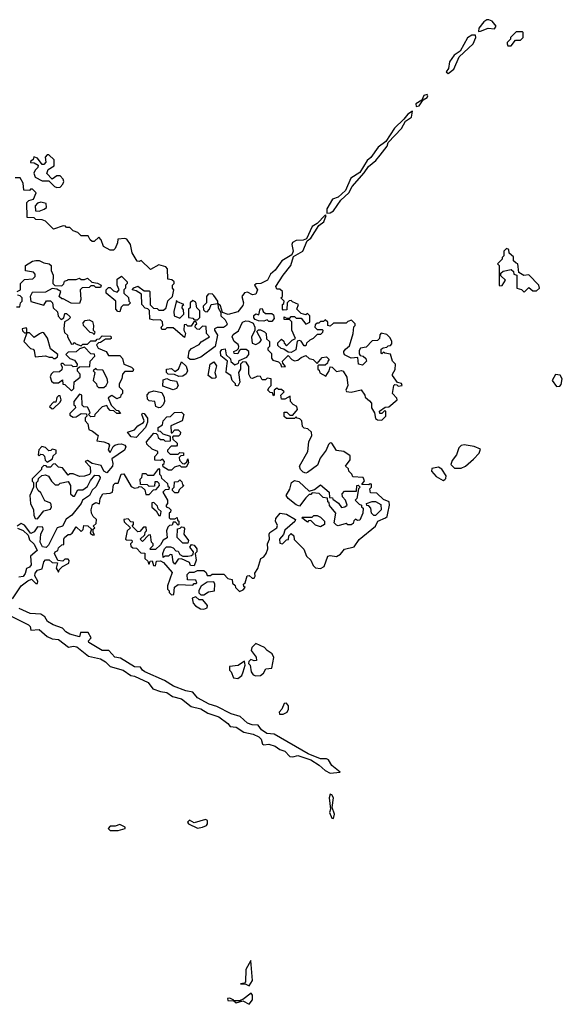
# Model space of a CAD drawing. Extents: x 2737564 to 2859580, y 876530 to 1012372.
# Tile 103 of 110: x 2747255 to 2750611, y 993149 to 999235. Entities that reach past the tile are written whole.
import ezdxf

# ---------------------------------------------------------------- set-up
doc = ezdxf.new("R2010")
doc.units = 0

msp = doc.modelspace()

# ---------------------------------------------------------------- linework, layer by layer
at = {"layer": '0CON05XD'}
for points in [[(2750093, 999163), (2750105, 999163.3), (2750153, 999183), (2750191.7, 999178.3), (2750202.5, 999195), (2750176.7, 999225), (2750157.5, 999235), (2750145, 999234.2), (2750125, 999221.2), (2750095, 999182.5), (2750093, 999163)], [(2749905, 998903.3), (2749940.5, 998929.5), (2749973.8, 999006.2), (2750060, 999085), (2750076, 999125), (2750075, 999140), (2750051.2, 999138.8), (2750025, 999123.8), (2749978.8, 999041.2), (2749943.3, 999015), (2749913.3, 998975), (2749906.7, 998933.3), (2749893, 998913), (2749905, 998903.3)], [(2750295, 999072.5), (2750321.7, 999108.3), (2750351.7, 999108.3), (2750370, 999125), (2750370, 999155), (2750365, 999160), (2750325, 999160), (2750290, 999125), (2750290, 999115), (2750270, 999095), (2750270, 999085), (2750275, 999072.5), (2750295, 999072.5)], [(2749707.5, 998697.5), (2749725, 998703.3), (2749750.7, 998739.3), (2749776.2, 998755), (2749780, 998765), (2749775, 998772.5), (2749754.2, 998765.8), (2749741.7, 998738.3), (2749704.3, 998715.7), (2749707.5, 998697.5)], [(2749155, 998040), (2749175, 998041.2), (2749195.6, 998054.4), (2749240.6, 998119.4), (2749290, 998165), (2749311.2, 998205), (2749385, 998287.5), (2749411.9, 998328.1), (2749458.8, 998365), (2749485, 998396.7), (2749527, 998453), (2749533.3, 998476.7), (2749617.3, 998562.7), (2749641.7, 998608.3), (2749677.9, 998632.1), (2749685, 998670), (2749655, 998651.2), (2749630.7, 998619.3), (2749573.3, 998565), (2749518.8, 998481.2), (2749472.5, 998447.5), (2749427.3, 998382.7), (2749403.8, 998365), (2749359.3, 998290.7), (2749304.1, 998255.9), (2749271.2, 998178.8), (2749225, 998138), (2749190, 998125), (2749154.4, 998065), (2749155, 998040)], [(2747485, 998197.5), (2747505, 998200), (2747521.7, 998218.3), (2747527.5, 998235), (2747525, 998250), (2747505, 998270), (2747485, 998270), (2747455, 998250), (2747422.5, 998285), (2747430.7, 998309.3), (2747468.3, 998331.7), (2747468.3, 998368.3), (2747435, 998400), (2747425, 998400), (2747412.5, 998385), (2747417.5, 998355), (2747405, 998340), (2747395, 998340), (2747365, 998380), (2747341.7, 998388.3), (2747338.3, 998371.7), (2747321.7, 998358.3), (2747321.7, 998351.7), (2747345, 998350), (2747370, 998335), (2747368.3, 998321.7), (2747350, 998305), (2747343, 998287), (2747350.7, 998260.7), (2747395, 998240), (2747435, 998240), (2747470, 998205), (2747485, 998197.5)], [(2748747.5, 997605), (2748716.7, 997603.3), (2748707.5, 997595), (2748725.5, 997565), (2748715, 997538.9), (2748695, 997533.8), (2748665, 997550), (2748645, 997547.5), (2748630, 997525), (2748639.2, 997485), (2748635, 997467.5), (2748605, 997428.8), (2748545, 997412.5), (2748510, 997425), (2748497, 997467), (2748480, 997480), (2748480, 997495), (2748455, 997530), (2748445, 997540), (2748421.7, 997538.3), (2748410, 997525), (2748410, 997485), (2748390, 997465), (2748391.7, 997441.7), (2748401.7, 997431.7), (2748415, 997430), (2748430, 997445), (2748440, 997475), (2748480, 997480), (2748483, 997453), (2748500, 997425), (2748500, 997405), (2748525, 997380), (2748538, 997355), (2748533.8, 997345), (2748515, 997332.9), (2748477, 997333), (2748460, 997325), (2748460, 997315), (2748478.8, 997285), (2748464.2, 997215), (2748375, 997150), (2748335, 997134.5), (2748310, 997135), (2748297.5, 997145), (2748303.6, 997186.4), (2748317, 997203), (2748365, 997227.5), (2748377, 997243), (2748430, 997275), (2748410, 997295), (2748408.3, 997338.3), (2748385, 997340), (2748365, 997320), (2748353, 997323), (2748340, 997335), (2748341.7, 997348.3), (2748350, 997355), (2748345, 997370), (2748331.7, 997368.3), (2748315, 997340), (2748295, 997340), (2748285, 997350), (2748271.7, 997348.3), (2748270, 997315), (2748280, 997295), (2748275, 997270), (2748205, 997330), (2748165, 997330), (2748155, 997320), (2748135, 997320), (2748130, 997335), (2748140, 997345), (2748138.3, 997368.3), (2748125, 997380), (2748085, 997377.5), (2748060, 997385), (2748058.3, 997438.3), (2748048.3, 997448.3), (2748031.7, 997451.7), (2748010, 997475), (2748008.3, 997538.3), (2747975, 997560), (2747950, 997565), (2747961.7, 997578.3), (2747985, 997587.5), (2748025, 997560), (2748055, 997560), (2748060, 997555), (2748061.7, 997481.7), (2748062.5, 997472.5), (2748081.7, 997451.7), (2748105, 997450), (2748115, 997440), (2748145, 997440), (2748160, 997455), (2748171.7, 997498.3), (2748200, 997525), (2748207.5, 997565), (2748200, 997575), (2748200, 997595), (2748210, 997605), (2748210, 997615), (2748197, 997627), (2748171.7, 997631.7), (2748170, 997695), (2748158.3, 997708.3), (2748115, 997720), (2748065, 997690), (2748007, 997747), (2747995, 997740), (2747981.7, 997741.7), (2747950, 997795), (2747940, 997845), (2747918.3, 997878.3), (2747905, 997882.5), (2747861.7, 997878.3), (2747860, 997855), (2747845, 997820), (2747835, 997810), (2747815, 997810), (2747773.6, 997833.6), (2747760, 997875), (2747745, 997890), (2747716.1, 997863.9), (2747703.6, 997863.6), (2747690, 997875), (2747678.3, 997898.3), (2747635, 997900), (2747615, 997920), (2747585, 997930), (2747565, 997950), (2747545, 997950), (2747538.3, 997958.3), (2747525, 997960), (2747465, 997940), (2747415, 997990), (2747395, 997997.5), (2747355, 998000), (2747345, 998010), (2747301.7, 998011.7), (2747300, 998105), (2747311.7, 998118.3), (2747340, 998125), (2747357.5, 998165), (2747335, 998187.5), (2747322.5, 998187.5), (2747315, 998180), (2747281.7, 998181.7), (2747277.5, 998225), (2747257, 998257), (2747227, 998257)], [(2747375, 998052.5), (2747407, 998063), (2747420, 998075), (2747418.3, 998098.3), (2747385, 998107.5), (2747365, 998100), (2747350, 998085), (2747353.3, 998053.3), (2747375, 998052.5)], [(2748445, 995807.5), (2748517, 995807), (2748541.7, 995781.7), (2748570, 995775), (2748571.7, 995751.7), (2748588.3, 995738.3), (2748590, 995725), (2748615, 995700), (2748638.3, 995711.7), (2748650, 995725), (2748641.7, 995731.7), (2748640, 995745), (2748650, 995755), (2748661.7, 995798.3), (2748675, 995800), (2748693, 995783), (2748705.9, 995784.1), (2748712.5, 995795), (2748710, 995815), (2748727.3, 995842.7), (2748746.1, 995903.9), (2748765, 995914.3), (2748780.4, 995935), (2748790.8, 995965), (2748788.8, 995995), (2748800, 996025), (2748797.5, 996055), (2748802.5, 996065), (2748846, 996095), (2748848.8, 996108.8), (2748837.5, 996135), (2748838.3, 996151.7), (2748866.1, 996183.9), (2748905, 996178.9), (2748960, 996145), (2748956.4, 996133.6), (2748895, 996080), (2748887, 996053), (2748861.2, 996025), (2748865, 996000), (2748880, 995995), (2748905, 996020), (2748918.3, 996021.7), (2748920, 996045), (2748935, 996060), (2748950, 996045), (2748951.7, 996021.7), (2749013, 995963), (2749029.3, 995919.3), (2749056.7, 995895), (2749071.2, 995861.2), (2749085, 995847.5), (2749115, 995842.5), (2749137.5, 995855), (2749161.7, 995918.3), (2749175, 995922.5), (2749215, 995917.5), (2749239.3, 995930.7), (2749265, 995962.5), (2749323.6, 995976.4), (2749355, 996022.5), (2749456.7, 996105), (2749470, 996135), (2749517.5, 996155), (2749527.5, 996165), (2749532.5, 996185), (2749542.5, 996235), (2749540, 996255), (2749505, 996270), (2749465, 996307.5), (2749425, 996310), (2749420, 996335), (2749430, 996345), (2749430, 996365), (2749423, 996367), (2749415, 996360), (2749371.7, 996361.7), (2749387.5, 996385), (2749380, 996405), (2749315, 996410), (2749310, 996425), (2749290, 996445), (2749288.3, 996458.3), (2749270, 996475), (2749300, 996515), (2749298.3, 996538.3), (2749260, 996565), (2749215, 996572.5), (2749185, 996617.5), (2749175, 996620), (2749165, 996610), (2749150, 996575), (2749113.8, 996525), (2749098, 996482), (2749035, 996435.7), (2749025, 996432), (2749008.1, 996438.1), (2748991.2, 996455), (2748986.2, 996475), (2749038, 996565), (2749042.5, 996625), (2749062.5, 996665), (2749060, 996685), (2749037, 996707), (2749015, 996710), (2749005, 996720), (2749000, 996755), (2748988.3, 996768.3), (2748971.7, 996771.7), (2748965, 996780), (2748955, 996770), (2748905, 996770), (2748891.7, 996781.7), (2748891.7, 996808.3), (2748908.3, 996808.3), (2748925, 996790), (2748945, 996790), (2748972.5, 996825), (2748970, 996845), (2748947, 996857), (2748930, 996875), (2748928.3, 996908.3), (2748895, 996890), (2748875, 996890), (2748870, 996915), (2748890, 996935), (2748875, 996950), (2748855, 996950), (2748845, 996957.5), (2748830, 996945), (2748830, 996915), (2748825, 996910), (2748818.3, 996928.3), (2748805, 996930), (2748790, 996945), (2748795, 996960), (2748810, 996975), (2748810, 997015), (2748785, 997020), (2748775, 997010), (2748755, 997010), (2748745, 997030), (2748725, 997032.5), (2748695, 997017.5), (2748685, 997020), (2748672.5, 997045), (2748671.7, 997091.7), (2748655, 997117.5), (2748635, 997120), (2748620, 997105), (2748620, 997075), (2748607.5, 997055), (2748617.5, 996995), (2748605, 996970), (2748590, 996975), (2748590, 996985), (2748570, 997005), (2748560, 997035), (2748532.5, 997055), (2748535, 997080), (2748540, 997125), (2748498.3, 997158.3), (2748496.7, 997185), (2748505, 997197.5), (2748525, 997200), (2748533, 997163), (2748558.3, 997138.3), (2748561.7, 997121.7), (2748585, 997102.5), (2748608.3, 997111.7), (2748611.7, 997128.3), (2748660.7, 997149.3), (2748672.5, 997165), (2748672.5, 997185), (2748655, 997197.5), (2748622.5, 997197.5), (2748611.7, 997188.3), (2748605, 997170), (2748581.7, 997171.7), (2748580, 997185), (2748598.3, 997191.7), (2748608.3, 997201.7), (2748610, 997215), (2748606.4, 997226.4), (2748582.5, 997245), (2748568.8, 997275), (2748575, 997288.8), (2748608.3, 997311.7), (2748633.3, 997365), (2748653, 997373), (2748671.7, 997371.7), (2748698.3, 997358.3), (2748710, 997335), (2748710, 997315), (2748688.3, 997271.7), (2748692.5, 997235), (2748715, 997227.5), (2748739.3, 997240.7), (2748750, 997255), (2748721.7, 997308.3), (2748732.5, 997317.5), (2748745, 997317.5), (2748770, 997305), (2748780, 997295), (2748781.7, 997261.7), (2748800, 997245), (2748800, 997215), (2748790, 997205), (2748790, 997195), (2748811.7, 997171.7), (2748813, 997143), (2748820, 997130), (2748855, 997120), (2748868.3, 997108.3), (2748875, 997090), (2748898.3, 997091.7), (2748881.7, 997111.7), (2748880, 997125), (2748915, 997160), (2748937.5, 997135), (2748955, 997126.7), (2748975, 997130), (2748995, 997147.5), (2749025, 997160), (2749045, 997140), (2749070, 997135), (2749095, 997110), (2749125, 997147.5), (2749151.7, 997151.7), (2749170, 997135), (2749160, 997125), (2749158.3, 997111.7), (2749145, 997100), (2749105, 997100), (2749100, 997095), (2749100, 997075), (2749108.3, 997068.3), (2749111.7, 997051.7), (2749148.3, 997031.7), (2749170, 997065), (2749175, 997090), (2749188.3, 997088.3), (2749215, 997060), (2749245, 997067.5), (2749255, 997063.3), (2749278.9, 997025), (2749284, 996975), (2749273.3, 996945), (2749277, 996937), (2749305, 996933.3), (2749367, 996947), (2749390, 996915), (2749391.7, 996901.7), (2749418.3, 996878.3), (2749430, 996865), (2749430, 996835), (2749450, 996805), (2749455, 996770), (2749468.3, 996761.7), (2749495, 996760), (2749520, 996785), (2749520, 996815), (2749511.7, 996818.3), (2749495, 996800), (2749481.7, 996801.7), (2749480, 996815), (2749515, 996840), (2749538.3, 996841.7), (2749590, 996885), (2749587.5, 996895), (2749560, 996925), (2749570, 996975), (2749575, 996980), (2749588.3, 996978.3), (2749595, 996970), (2749620, 996975), (2749617, 996987), (2749591.7, 996991.7), (2749560, 997035), (2749560, 997045), (2749577, 997073), (2749580, 997105), (2749560, 997125), (2749548.3, 997168.3), (2749513, 997173), (2749505, 997180), (2749495, 997170), (2749490, 997175), (2749491.7, 997198.3), (2749502.5, 997207.5), (2749525, 997210), (2749535, 997220), (2749548.3, 997221.7), (2749557.5, 997232.5), (2749557, 997247), (2749545, 997270), (2749525, 997290), (2749491.7, 997298.3), (2749483, 997287), (2749480, 997265), (2749468.3, 997251.7), (2749435, 997250), (2749398.3, 997211.7), (2749363.3, 997205), (2749355, 997190), (2749355, 997170), (2749360, 997160), (2749380, 997155), (2749395, 997140), (2749400, 997125), (2749375, 997100), (2749350, 997105), (2749347.5, 997147.5), (2749305, 997142.5), (2749263.3, 997163.3), (2749260, 997175), (2749260, 997185), (2749270.7, 997199.3), (2749295, 997220), (2749316.7, 997295), (2749322.5, 997337.5), (2749330, 997345), (2749330, 997355), (2749307, 997377), (2749285, 997370), (2749275, 997360), (2749195, 997360), (2749175, 997340), (2749160, 997345), (2749160, 997365), (2749145, 997380), (2749135, 997370), (2749115, 997370), (2749105, 997360), (2749095, 997360), (2749081.7, 997348.3), (2749080, 997335), (2749095, 997320), (2749125, 997320), (2749130, 997315), (2749128.3, 997301.7), (2749115, 997290), (2749095, 997290), (2749070, 997265), (2749050, 997255), (2749030, 997235), (2749025, 997220), (2749015, 997220), (2748995, 997247.5), (2748985, 997252.5), (2748971.7, 997248.3), (2748962.5, 997195), (2748935, 997177.5), (2748915, 997180), (2748888.3, 997198.3), (2748871.7, 997201.7), (2748851.7, 997221.7), (2748851.7, 997238.3), (2748875, 997260), (2748888.3, 997248.3), (2748890, 997235), (2748905, 997220), (2748940, 997255), (2748960, 997265), (2748937.5, 997315), (2748938.3, 997368.3), (2748925, 997380), (2748891.7, 997381.7), (2748891.7, 997398.3), (2748905, 997390), (2748925, 997390), (2748935, 997400), (2748955, 997400), (2748965, 997390), (2748995, 997390), (2749025, 997352.5), (2749050, 997365), (2749050, 997405), (2749035, 997420), (2749025, 997410), (2748995, 997420), (2748970, 997445), (2748980, 997475), (2748941.7, 997491.7), (2748935, 997500), (2748921.7, 997498.3), (2748910, 997485), (2748908.3, 997441.7), (2748885, 997440), (2748880, 997445), (2748880, 997475), (2748888.3, 997481.7), (2748890, 997495), (2748870, 997515), (2748880, 997525), (2748880, 997555), (2748865, 997570), (2748845, 997570), (2748840, 997585), (2748885, 997656.7), (2748932, 997715), (2748948.8, 997771.2), (2749005.7, 997804.3), (2749032.5, 997867.5), (2749056.4, 997883.6), (2749106.1, 997963.9), (2749136.7, 997985), (2749150, 998025), (2749145, 998026.7), (2749094.2, 997975.8), (2749065, 997956.7), (2749030, 997880), (2749007.7, 997872.3), (2748965, 997871.1), (2748942.4, 997857.6), (2748938.6, 997845), (2748947.5, 997805), (2748938.8, 997781.2), (2748875.6, 997744.4), (2748835, 997686), (2748807, 997663), (2748788.1, 997625), (2748747.5, 997605)], [(2750375, 997550), (2750405, 997580), (2750428.3, 997558.3), (2750451.7, 997558.3), (2750470, 997575), (2750466.7, 997595), (2750405, 997657.5), (2750373.6, 997653.6), (2750341.7, 997671.7), (2750337, 997727), (2750325, 997730), (2750310, 997745), (2750308.3, 997768.3), (2750281.7, 997791.7), (2750280, 997815), (2750265, 997820), (2750250, 997805), (2750250, 997775), (2750240, 997765), (2750240, 997755), (2750210, 997725), (2750220, 997715), (2750220, 997595), (2750225, 997590), (2750238.3, 997591.7), (2750260, 997625), (2750231.7, 997651.7), (2750231.7, 997668.3), (2750245, 997680), (2750295, 997690), (2750308.3, 997678.3), (2750311.7, 997661.7), (2750330, 997655), (2750330, 997575), (2750358.3, 997568.3), (2750375, 997550)], [(2747240, 997555), (2747260, 997565), (2747260, 997605), (2747285, 997630), (2747336.4, 997633.6), (2747351.7, 997648.3), (2747351.7, 997661.7), (2747340, 997675), (2747291.7, 997681.7), (2747290, 997715), (2747335, 997742.5), (2747355, 997746.7), (2747376.4, 997746.4), (2747405, 997732.5), (2747437, 997727), (2747450, 997715), (2747450, 997685), (2747462.5, 997655), (2747460, 997605), (2747471.7, 997591.7), (2747515, 997590), (2747528.3, 997601.7), (2747531.7, 997618.3), (2747550, 997625), (2747555, 997630), (2747605, 997630), (2747625, 997637.5), (2747635, 997630), (2747655, 997630), (2747675, 997637.5), (2747701.7, 997611.7), (2747737, 997607), (2747760, 997595), (2747755, 997580), (2747725, 997580), (2747715, 997590), (2747695, 997590), (2747685, 997580), (2747641.7, 997578.3), (2747630, 997565), (2747632.5, 997505), (2747625, 997480), (2747573, 997483), (2747525, 997510), (2747515, 997510), (2747500, 997525), (2747510, 997555), (2747485, 997570), (2747455, 997572.5), (2747415, 997550), (2747331.7, 997548.3), (2747320, 997525), (2747323.3, 997493.3), (2747405, 997470), (2747421.7, 997498.3), (2747445, 997497.5), (2747457.5, 997485), (2747462.5, 997455), (2747488.3, 997428.3), (2747493, 997403), (2747511.7, 997381.7), (2747528.3, 997391.7), (2747535, 997420), (2747545, 997420), (2747565, 997400), (2747567, 997393), (2747555, 997380), (2747531.7, 997368.3), (2747527.5, 997325), (2747531.7, 997301.7), (2747550, 997285), (2747550, 997275), (2747575, 997230), (2747588.3, 997231.7), (2747595, 997240), (2747601.7, 997231.7), (2747635, 997220), (2747645, 997230), (2747675, 997230), (2747695, 997250), (2747725, 997250), (2747735, 997260), (2747748.3, 997261.7), (2747765, 997280), (2747818.3, 997278.3), (2747820, 997265), (2747815, 997260), (2747785, 997260), (2747755, 997240), (2747741.7, 997238.3), (2747730, 997225), (2747740, 997205), (2747790, 997185), (2747805, 997160), (2747875, 997160), (2747891.7, 997141.7), (2747900, 997105), (2747947, 997087), (2747960, 997075), (2747955, 997060), (2747905, 997060), (2747890, 997045), (2747887.5, 997015), (2747870, 996985), (2747870, 996965), (2747890, 996945), (2747890, 996925), (2747880, 996915), (2747878.3, 996901.7), (2747855, 996892.5), (2747825, 996912.5), (2747803, 996897), (2747821.7, 996851.7), (2747851.7, 996821.7), (2747865, 996820), (2747878.3, 996801.7), (2747855, 996800), (2747838.3, 996818.3), (2747815, 996820), (2747800, 996835), (2747795, 996850), (2747765, 996842.5), (2747720, 996795), (2747718.3, 996781.7), (2747695, 996780), (2747680, 996795), (2747690, 996805), (2747682.5, 996825)], [(2747875, 997430), (2747861.7, 997431.7), (2747850, 997445), (2747850, 997495), (2747790, 997545), (2747790, 997565), (2747805, 997580), (2747815, 997580), (2747835, 997560), (2747858.3, 997551.7), (2747870, 997565), (2747857.5, 997595), (2747858.3, 997631.7), (2747885, 997650), (2747920, 997615), (2747920, 997605), (2747910, 997595), (2747910, 997575), (2747900, 997565), (2747900, 997545), (2747928.3, 997518.3), (2747930, 997495), (2747940, 997485), (2747925, 997470), (2747895, 997470), (2747881.7, 997458.3), (2747875, 997430)], [(2747235, 997460), (2747255, 997460), (2747260, 997485), (2747270, 997495), (2747270, 997515), (2747258.3, 997528.3), (2747241.7, 997531.7)], [(2748245, 997390), (2748270, 997415), (2748268.3, 997441.7), (2748260, 997455), (2748261.7, 997468.3), (2748270, 997475), (2748231.7, 997491.7), (2748225, 997500), (2748208.3, 997431.7), (2748210, 997405), (2748245, 997390)], [(2748355, 997380), (2748370, 997395), (2748370, 997435), (2748350, 997455), (2748345, 997490), (2748325, 997500), (2748310, 997485), (2748310, 997455), (2748300, 997445), (2748300, 997395), (2748325, 997390), (2748335, 997380), (2748355, 997380)], [(2748815, 997370), (2748795, 997370), (2748785, 997380), (2748765, 997372.5), (2748733, 997373), (2748711.7, 997381.7), (2748703, 997393), (2748703, 997407), (2748715, 997417.5), (2748735, 997410), (2748743, 997447), (2748755, 997450), (2748761.7, 997431.7), (2748775, 997420), (2748815, 997420), (2748825, 997410), (2748828.3, 997388.3), (2748815, 997370)], [(2747715, 997290), (2747708.3, 997298.3), (2747691.7, 997301.7), (2747650, 997345), (2747648.3, 997361.7), (2747660, 997375), (2747685, 997380), (2747705, 997370), (2747712.5, 997345), (2747710, 997315), (2747720, 997305), (2747715, 997290)], [(2747475, 997140), (2747488.3, 997151.7), (2747490, 997165), (2747445, 997200), (2747427, 997267), (2747405, 997300), (2747395, 997302.5), (2747376.7, 997293.3), (2747345, 997270), (2747315, 997300), (2747300, 997300), (2747300, 997325), (2747295, 997330), (2747270, 997325), (2747271.7, 997311.7), (2747285, 997300), (2747300, 997300), (2747280, 997245), (2747321.7, 997201.7), (2747338.3, 997198.3), (2747345, 997190), (2747351.7, 997151.7), (2747415, 997157.5), (2747438.3, 997148.3), (2747455, 997150), (2747465, 997140), (2747475, 997140)], [(2747575, 996940), (2747590, 996955), (2747593, 996997), (2747630, 997025), (2747630, 997045), (2747611.7, 997061.7), (2747611.7, 997078.3), (2747625, 997090), (2747688.3, 997091.7), (2747690, 997125), (2747720, 997155), (2747718.3, 997168.3), (2747695, 997170), (2747655, 997210), (2747625, 997200), (2747605, 997182.5), (2747555, 997180), (2747540, 997165), (2747565, 997140), (2747595, 997130), (2747610, 997105), (2747608.3, 997091.7), (2747585, 997090), (2747577, 997097), (2747535, 997100), (2747525, 997110), (2747515, 997110), (2747510, 997105), (2747517.5, 997087.5), (2747515, 997070), (2747501.7, 997058.3), (2747463, 997057), (2747450, 997045), (2747443, 997027), (2747451.7, 997001.7), (2747465, 996990), (2747495, 996990), (2747520, 997010), (2747521.7, 996981.7), (2747535, 996980), (2747575, 996940)], [(2748238.8, 997028.8), (2748211.7, 997041.7), (2748173, 997043), (2748162.5, 997055), (2748162.5, 997075), (2748195, 997080), (2748215, 997060), (2748237.5, 997075), (2748255, 997120), (2748285, 997093.8), (2748293.5, 997065), (2748285, 997045.7), (2748265, 997031.4), (2748238.8, 997028.8)], [(2748445, 997017.5), (2748420, 997035), (2748433.3, 997105), (2748455, 997120), (2748472.5, 997095), (2748462.5, 997055), (2748470, 997025), (2748465, 997020), (2748445, 997017.5)], [(2747741.7, 996961.7), (2747775, 996962.5), (2747790, 996975), (2747800, 996995), (2747797, 997017), (2747768.3, 997068.3), (2747735, 997070), (2747725, 997080), (2747710, 997065), (2747720, 997055), (2747710, 997005), (2747730, 996985), (2747731.7, 996971.7), (2747741.7, 996961.7)], [(2748205, 996947.1), (2748140, 996970), (2748141.7, 997008.3), (2748165, 997017.5), (2748185, 997007.5), (2748225, 997000), (2748234.4, 996975), (2748225, 996954.4), (2748205, 996947.1)], [(2750575, 996967.5), (2750595, 996970), (2750605, 996980), (2750611.2, 997015), (2750598.3, 997038.3), (2750568.3, 997041.7), (2750547.5, 997005), (2750575, 996967.5)], [(2748115, 996835.7), (2748096.2, 996845), (2748090, 996875), (2748055, 996880), (2748045, 996890), (2748043, 996917), (2748057, 996933), (2748085, 996940), (2748135, 996930), (2748149.1, 996899.1), (2748150.5, 996875), (2748142.2, 996855), (2748125, 996837.1), (2748115, 996835.7)], [(2747682.5, 996825), (2747675, 996840), (2747652.5, 996842.5), (2747641.7, 996851.7), (2747640, 996915), (2747625, 996920), (2747590, 996875), (2747590, 996855), (2747598.3, 996848.3), (2747600, 996835), (2747565, 996800), (2747565, 996790), (2747585, 996777.5), (2747605, 996780), (2747635, 996800), (2747668.3, 996798.3), (2747670, 996785), (2747660, 996775), (2747660, 996755), (2747677, 996737), (2747681.7, 996701.7), (2747705, 996692.5), (2747740, 996665), (2747731.7, 996631.7), (2747775, 996626.7), (2747802.5, 996615), (2747810, 996605), (2747802.5, 996575), (2747815, 996560), (2747833.3, 996596.7), (2747844, 996606), (2747865, 996610.8), (2747885, 996614), (2747905.7, 996605.7), (2747911.2, 996595), (2747904.2, 996575), (2747825, 996520), (2747832, 996492), (2747829.2, 996475), (2747795, 996434.4), (2747774.5, 996444.5), (2747759.2, 996479.2), (2747702.5, 996492.5), (2747675, 996510), (2747660, 996505), (2747691.7, 996471.7), (2747693, 996437), (2747686.7, 996423.3), (2747655, 996413.3), (2747625, 996412.5), (2747585, 996427.5), (2747565, 996427.5), (2747555, 996420), (2747520, 996465), (2747495, 996470), (2747475, 996490), (2747461.7, 996488.3), (2747445, 996470), (2747425, 996470), (2747418.3, 996478.3), (2747405, 996480), (2747390, 996465), (2747390, 996455), (2747333, 996397), (2747333, 996383), (2747340, 996375), (2747340, 996345), (2747317.5, 996295), (2747322.5, 996245), (2747340, 996205), (2747343, 996173), (2747351.7, 996151.7), (2747365, 996150), (2747405, 996200), (2747445, 996210), (2747452.5, 996225), (2747446.7, 996246.7), (2747410.7, 996260.7), (2747385, 996310), (2747370, 996325), (2747360, 996345), (2747360, 996375), (2747370, 996385), (2747371.7, 996398.3), (2747391.7, 996418.3), (2747415, 996422.5), (2747433, 996413), (2747451.7, 996381.7), (2747475, 996360), (2747495, 996360), (2747505, 996370), (2747555, 996380), (2747570, 996355), (2747570, 996305), (2747585, 996290), (2747595, 996290), (2747615, 996330), (2747645, 996330), (2747675, 996350), (2747693.9, 996386.1), (2747720.8, 996419.2), (2747745, 996418), (2747752.5, 996405), (2747750.8, 996395), (2747725, 996348), (2747702.7, 996327.3), (2747686.2, 996293.8), (2747644.4, 996265.6), (2747635.4, 996244.6), (2747578.2, 996171.8), (2747542, 996148), (2747520.8, 996105), (2747486.7, 996093.3), (2747432.9, 995987.1), (2747417.9, 995972.1), (2747396.7, 995976.7), (2747381.2, 996005), (2747386.7, 996055), (2747400, 996085), (2747398.3, 996098.3), (2747365, 996100), (2747345, 996070), (2747325, 996060), (2747285, 996110), (2747265, 996120), (2747240, 996105)], [(2747455, 996830), (2747465, 996832.5), (2747505, 996870), (2747512.5, 996885), (2747505, 996910), (2747495, 996910), (2747485, 996900), (2747478.3, 996871.7), (2747465, 996870), (2747440, 996845), (2747455, 996830)], [(2747975, 996653.3), (2747945, 996657.5), (2747922.5, 996685), (2747965, 996700.8), (2747986, 996725), (2748020, 996745), (2748024, 996755), (2748010, 996795), (2748015, 996802.5), (2748025, 996800), (2748045, 996772.5), (2748045, 996747.5), (2748032.5, 996715), (2747975, 996653.3)], [(2748195, 996450), (2748175, 996450), (2748141.7, 996471.7), (2748140, 996485), (2748148.3, 996491.7), (2748150, 996505), (2748138.3, 996518.3), (2748125, 996510), (2748091.7, 996511.7), (2748090, 996535), (2748110, 996555), (2748110, 996565), (2748075, 996580), (2748041.7, 996611.7), (2748040, 996625), (2748085, 996680), (2748098.3, 996678.3), (2748108.3, 996668.3), (2748111.7, 996651.7), (2748125, 996640), (2748145, 996640), (2748155, 996630), (2748188.3, 996631.7), (2748188.3, 996658.3), (2748143, 996673), (2748125, 996690), (2748111.7, 996691.7), (2748112.5, 996715), (2748138.3, 996731.7), (2748143.3, 996755), (2748165, 996780), (2748188.3, 996781.7), (2748213, 996807), (2748255, 996810), (2748270, 996795), (2748260, 996755), (2748190, 996725), (2748191.7, 996681.7), (2748198.3, 996681.7), (2748215, 996700), (2748235, 996700), (2748250, 996685), (2748248.3, 996671.7), (2748238.3, 996661.7), (2748205, 996660), (2748200, 996655), (2748201.7, 996641.7), (2748228.3, 996618.3), (2748230, 996605), (2748225, 996600), (2748191.7, 996598.3), (2748170, 996575), (2748170, 996565), (2748185, 996550), (2748235, 996550), (2748245, 996560), (2748268.3, 996558.3), (2748268.3, 996541.7), (2748251.7, 996538.3), (2748241.7, 996528.3), (2748243, 996513), (2748261.7, 996491.7), (2748275, 996490), (2748288.3, 996501.7), (2748295, 996520), (2748300, 996495), (2748285, 996470), (2748255, 996470), (2748245, 996480), (2748211.7, 996468.3), (2748195, 996450)], [(2747425, 996500), (2747458.3, 996521.7), (2747461.7, 996538.3), (2747480, 996555), (2747480, 996575), (2747455, 996580), (2747448.3, 996571.7), (2747435, 996570), (2747415, 996590), (2747393, 996597), (2747373, 996577), (2747370, 996545), (2747375, 996540), (2747385, 996550), (2747398.3, 996548.3), (2747407.5, 996537.5), (2747413, 996513), (2747425, 996500)], [(2749945, 996463.3), (2749985, 996463.8), (2750012.5, 996475), (2750061.7, 996518.3), (2750097.5, 996555), (2750105, 996580), (2750065, 996597.5), (2750005, 996606.7), (2749986.4, 996603.6), (2749970.7, 996589.3), (2749957.5, 996545), (2749929.3, 996510.7), (2749922.5, 996485), (2749945, 996463.3)], [(2747211.2, 995655), (2747263.6, 995736.4), (2747305, 995766.7), (2747327.5, 995777.5), (2747355, 995750), (2747365, 995750), (2747367.5, 995765), (2747348.3, 995798.3), (2747350, 995815), (2747365, 995832.5), (2747395, 995840), (2747404, 995885), (2747415, 995896.7), (2747437, 995897), (2747455, 995880), (2747488.3, 995878.3), (2747480, 995845), (2747495, 995820), (2747500, 995835), (2747520, 995855), (2747560, 995875), (2747561.7, 995891.7), (2747555, 995900), (2747535, 995900), (2747521.7, 995888.3), (2747491.7, 995891.7), (2747470, 995935), (2747473.6, 995946.4), (2747490, 995955), (2747495, 995970), (2747515, 995990), (2747528.3, 995991.7), (2747527.5, 996025), (2747532.5, 996035), (2747555, 996052.5), (2747567.5, 996052.5), (2747579.3, 996060.7), (2747605, 996100), (2747635, 996072.5), (2747647, 996083), (2747651.7, 996108.3), (2747677, 996107), (2747700, 996085), (2747691.7, 996061.7), (2747705, 996050), (2747718.3, 996051.7), (2747710, 996065), (2747710, 996085), (2747720, 996095), (2747710, 996105), (2747728.3, 996121.7), (2747730, 996145), (2747710, 996165), (2747700, 996185), (2747697.5, 996205), (2747705, 996237.5), (2747725, 996250), (2747748.3, 996241.7), (2747752.5, 996275), (2747770, 996305), (2747815, 996307.5), (2747830, 996315), (2747835, 996360), (2747845, 996370), (2747865, 996370), (2747883.6, 996426.4), (2747898.3, 996428.3), (2747945, 996350), (2747965, 996340), (2747987, 996343), (2747995, 996350), (2748008.3, 996348.3), (2748028.3, 996328.3), (2748035, 996300), (2748055, 996300), (2748081.7, 996328.3), (2748098.3, 996331.7), (2748120, 996355), (2748118.3, 996368.3), (2748108.3, 996378.3), (2748091.7, 996378.3), (2748088.3, 996351.7), (2748055, 996350), (2748045, 996360), (2748001.7, 996361.7), (2748000, 996395), (2748010, 996405), (2748015, 996430), (2748035, 996430), (2748045, 996420), (2748085, 996420), (2748115, 996460), (2748120, 996455), (2748120, 996425), (2748128.3, 996418.3), (2748131.7, 996401.7), (2748168.3, 996368.3), (2748171.7, 996351.7), (2748180, 996345), (2748178.3, 996331.7), (2748155, 996330), (2748140, 996315), (2748170, 996265), (2748170, 996245), (2748160, 996235), (2748160, 996225), (2748178.3, 996218.3), (2748190, 996205), (2748188.3, 996191.7), (2748180, 996185), (2748180, 996155), (2748185, 996150), (2748215, 996150), (2748228.3, 996158.3), (2748231.7, 996141.7), (2748240, 996135), (2748240, 996115), (2748235, 996110), (2748218.3, 996128.3), (2748205, 996130), (2748198.3, 996111.7), (2748181.7, 996108.3), (2748171.7, 996098.3), (2748162.5, 996075), (2748167, 996033), (2748141.7, 996018.3), (2748125, 995990), (2748095, 995960), (2748065, 995960), (2748060, 995965), (2748080, 995985), (2748080, 995995), (2748070, 996005), (2748065, 996050), (2748051.7, 996048.3), (2748015, 996010), (2748000, 996025), (2748028.3, 996051.7), (2748031.7, 996068.3), (2748040, 996075), (2748038.3, 996098.3), (2748021.7, 996098.3), (2747998.3, 996071.7), (2747985, 996070), (2747950, 996105), (2747960, 996115), (2747958.3, 996128.3), (2747941.7, 996131.7), (2747925, 996150), (2747900, 996145), (2747901.7, 996131.7), (2747940, 996095), (2747920, 996075), (2747910, 996025), (2747915, 996020), (2747948.3, 996018.3), (2747950, 996005), (2747940, 995995), (2747941.7, 995981.7), (2747955, 995970), (2747978.3, 995968.3), (2748005, 995940), (2748028.3, 995938.3), (2748030, 995905), (2748048.3, 995888.3), (2748051.7, 995871.7), (2748058.3, 995871.7), (2748061.7, 995888.3), (2748075, 995890), (2748081.7, 995861.7), (2748095, 995860), (2748101.7, 995888.3), (2748125, 995890), (2748145, 995880), (2748197.5, 995817.5), (2748170, 995735), (2748170, 995715), (2748180, 995705), (2748180, 995695), (2748195, 995680), (2748208.3, 995681.7), (2748213, 995727), (2748235, 995743.3), (2748325, 995740), (2748335, 995750), (2748345, 995750), (2748350, 995755), (2748345, 995770), (2748293, 995773), (2748290, 995805), (2748305, 995820), (2748335, 995820), (2748355, 995830), (2748395, 995830), (2748408.3, 995818.3), (2748415, 995800), (2748435, 995800), (2748445, 995807.5)], [(2749875, 996387.5), (2749885, 996392.5), (2749891.7, 996398.3), (2749892.5, 996415), (2749866.4, 996456.4), (2749845, 996470), (2749805, 996460), (2749802.5, 996445), (2749830.7, 996410.7), (2749875, 996387.5)], [(2748235, 996310), (2748215, 996310), (2748200, 996325), (2748200, 996335), (2748210, 996345), (2748211.7, 996378.3), (2748235, 996380), (2748245, 996390), (2748258.3, 996378.3), (2748261.7, 996361.7), (2748270, 996355), (2748241.7, 996328.3), (2748235, 996310)], [(2749225, 996107.5), (2749215, 996110), (2749200, 996125), (2749210, 996185), (2749171.7, 996231.7), (2749168.3, 996248.3), (2749160, 996255), (2749158.3, 996278.3), (2749131.7, 996281.7), (2749107, 996307), (2749065, 996310), (2749055, 996300), (2749045, 996300), (2749025, 996280), (2748985, 996227.5), (2748965, 996236.2), (2748916.2, 996275), (2748902.5, 996295), (2748925, 996332.5), (2748936.4, 996373.6), (2748955, 996387.5), (2748980.7, 996380.7), (2749045, 996320), (2749078.3, 996331.7), (2749115, 996360), (2749170, 996315), (2749171.7, 996281.7), (2749190, 996280), (2749191.7, 996271.7), (2749226.4, 996246.4), (2749245, 996220), (2749267, 996223), (2749280, 996235), (2749270, 996265), (2749252.5, 996285), (2749250, 996305), (2749265, 996320), (2749338.3, 996321.7), (2749340, 996355), (2749348.3, 996358.3), (2749360, 996345), (2749350, 996335), (2749340, 996275), (2749330, 996265), (2749355, 996240), (2749370, 996235), (2749370, 996225), (2749380, 996215), (2749377.5, 996185), (2749358.3, 996141.7), (2749345, 996140), (2749331.7, 996148.3), (2749321.7, 996138.3), (2749318.3, 996121.7), (2749305, 996112.5), (2749285, 996112.5), (2749275, 996120), (2749225, 996107.5)], [(2749455, 996170), (2749445, 996170), (2749430, 996185), (2749427.5, 996215), (2749415, 996230), (2749401.7, 996231.7), (2749400, 996245), (2749435, 996257.5), (2749455, 996257.5), (2749488.3, 996238.3), (2749490, 996205), (2749455, 996170)], [(2748125, 996170), (2748130, 996195), (2748111.7, 996211.7), (2748108.3, 996228.3), (2748085, 996250), (2748071.7, 996248.3), (2748071.7, 996221.7), (2748098.3, 996198.3), (2748115, 996170), (2748125, 996170)], [(2749115, 996100), (2749085, 996110), (2749055, 996140), (2749041.7, 996138.3), (2749035, 996130), (2749000, 996155), (2749005, 996160), (2749065, 996160), (2749075, 996170), (2749095, 996170), (2749115, 996160), (2749140, 996135), (2749140, 996115), (2749115, 996100)], [(2747241.7, 996091.7), (2747277, 996077), (2747308.3, 996048.3), (2747315, 996020), (2747345, 995992.5), (2747363.3, 995955), (2747321.7, 995918.3), (2747326, 995865), (2747315, 995851.2), (2747296.7, 995843.3), (2747288.7, 995811.3), (2747276.8, 995793.2), (2747249.3, 995789.3)], [(2748295, 996000), (2748265, 996000), (2748230, 996035), (2748231.7, 996088.3), (2748248.3, 996091.7), (2748255, 996100), (2748268.3, 996098.3), (2748275, 996090), (2748270, 996055), (2748300, 996015), (2748295, 996000)], [(2748335, 995860), (2748311.7, 995861.7), (2748305, 995880), (2748255, 995902.5), (2748235, 995900), (2748215, 995870), (2748203.6, 995883.6), (2748198.3, 995928.3), (2748185, 995930), (2748175, 995920), (2748155, 995920), (2748141.7, 995911.7), (2748140, 995935), (2748150, 995965), (2748163, 995977), (2748187, 995977), (2748205, 995970), (2748221.7, 995951.7), (2748235, 995950), (2748245, 995930), (2748265, 995920), (2748295, 995920), (2748317, 995923), (2748328.3, 995931.7), (2748330, 995945), (2748307.5, 995975), (2748318.3, 995991.7), (2748335, 995987.5), (2748350, 995965), (2748350, 995945), (2748340, 995935), (2748347.5, 995895), (2748335, 995860)], [(2748395, 995680), (2748422, 995698), (2748460, 995705), (2748462.5, 995745), (2748455, 995760), (2748415, 995757.5), (2748377, 995733), (2748363, 995707), (2748363, 995693), (2748375, 995680), (2748395, 995680)], [(2748395, 995592.5), (2748415, 995600), (2748417.5, 995615), (2748388.3, 995648.3), (2748365, 995650), (2748345, 995667.5), (2748321.2, 995658.8), (2748328.3, 995628.3), (2748341.7, 995611.7), (2748373, 995593), (2748395, 995592.5)], [(2747165, 995567.8), (2747310, 995495), (2747319.2, 995485), (2747325, 995462.5), (2747375.4, 995465.4), (2747425, 995423.3), (2747455, 995408.8), (2747495, 995404), (2747556.7, 995356.7), (2747587.9, 995362.1), (2747607.9, 995357.9), (2747680.5, 995300.5), (2747755, 995283.6), (2747786.2, 995266.2), (2747815, 995236.2), (2747895, 995214.4), (2747942.1, 995182.1), (2747965, 995176.7), (2748048.8, 995138.8), (2748079.3, 995099.3), (2748125, 995082), (2748165, 995076.9), (2748201.1, 995051.1), (2748256.4, 995036.4), (2748315, 994990), (2748376.1, 994976.1), (2748418.6, 994948.6), (2748486.1, 994926.1), (2748543.3, 994885), (2748556.1, 994866.1), (2748595, 994862.5), (2748640.5, 994830.5), (2748698.9, 994818.9), (2748735, 994803.1), (2748748.5, 994788.5), (2748756.4, 994756.4), (2748765, 994752.5), (2748795, 994758), (2748835, 994744), (2748865, 994723.8), (2748895, 994713.8), (2748925, 994681.2), (2748945, 994678.8), (2748975, 994686), (2749055, 994660.8), (2749107.4, 994627.4), (2749143.9, 994593.9), (2749175, 994577.5), (2749236.7, 994583.3), (2749185.3, 994625.3), (2749165, 994660.6), (2749153.1, 994666.9), (2749115.8, 994665.8), (2749038.3, 994698.3), (2748829.5, 994819.5), (2748783, 994823), (2748751.2, 994845), (2748730, 994875), (2748693, 994877), (2748665, 994886), (2748618.3, 994928.3), (2748562.5, 994945), (2748475, 994990), (2748426.7, 995005), (2748355, 995044.3), (2748325, 995077.5), (2748283.6, 995086.4), (2748206.7, 995115), (2748150, 995150), (2748030, 995205), (2748013.8, 995215), (2748002.5, 995232.5), (2747965, 995234.2), (2747878.3, 995288.3), (2747843.3, 995295), (2747807, 995337), (2747765, 995336.7), (2747682.5, 995385), (2747680, 995395), (2747697.5, 995415), (2747678.3, 995448.3), (2747631.7, 995448.3), (2747625, 995420), (2747565, 995436.7), (2747541.2, 995451.2), (2747520, 995475), (2747462.5, 995495), (2747427.5, 995515), (2747410, 995545), (2747385, 995560), (2747320, 995565), (2747252.5, 995595)], [(2748715, 995180), (2748745, 995182.5), (2748762.5, 995195), (2748777.5, 995222.5), (2748815, 995227.5), (2748827, 995293), (2748816.3, 995316.3), (2748786.2, 995335), (2748770, 995355), (2748715, 995380), (2748690, 995355), (2748687.5, 995335), (2748716.7, 995295), (2748720, 995275), (2748705, 995272.5), (2748685, 995280), (2748671.7, 995268.3), (2748670, 995255), (2748680, 995245), (2748687.5, 995205), (2748700, 995185), (2748715, 995180)], [(2748605, 995162.5), (2748628.3, 995181.7), (2748637.5, 995205), (2748650, 995245), (2748645, 995270), (2748606.4, 995243.6), (2748553, 995237), (2748552.5, 995215), (2748562.5, 995205), (2748577, 995167), (2748605, 995162.5)], [(2748861.7, 994941.7), (2748885, 994942.5), (2748910, 994955), (2748917, 994973), (2748917.5, 994995), (2748905, 995010), (2748891.7, 995008.3), (2748877, 994973), (2748860, 994955), (2748861.7, 994941.7)], [(2749195, 994296.7), (2749202.5, 994325), (2749188, 994365), (2749195.8, 994425), (2749185, 994443.3), (2749175, 994447.5), (2749170, 994425), (2749177.5, 994355), (2749170.8, 994335), (2749185, 994300), (2749195, 994296.7)], [(2747814.1, 994224.1), (2747865, 994224.3), (2747907.5, 994235), (2747907.5, 994245), (2747875, 994261.2), (2747845, 994250), (2747815, 994250), (2747802.5, 994235), (2747814.1, 994224.1)], [(2748355, 994238), (2748385, 994244.4), (2748410, 994255), (2748417.5, 994265), (2748416.2, 994285), (2748405, 994292), (2748335, 994270), (2748305, 994286.7), (2748292.5, 994275), (2748300, 994265), (2748355, 994238)], [(2748675, 993263.3), (2748694.1, 993295.9), (2748685, 993420), (2748653.8, 993365), (2748651.7, 993288.3), (2748645, 993280), (2748620, 993275), (2748653, 993273), (2748675, 993263.3)], [(2748675, 993149.2), (2748695.9, 993175.9), (2748695.9, 993205.9), (2748687, 993217), (2748635, 993178.8), (2748620, 993175), (2748620, 993170), (2748580, 993170), (2748580, 993175), (2748555, 993187.5), (2748540, 993185), (2748543, 993173), (2748580, 993170), (2748595, 993157.5), (2748635, 993171.2), (2748675, 993149.2)]]:
    msp.add_lwpolyline(points, dxfattribs=at)

doc.saveas('drawing.dxf')
